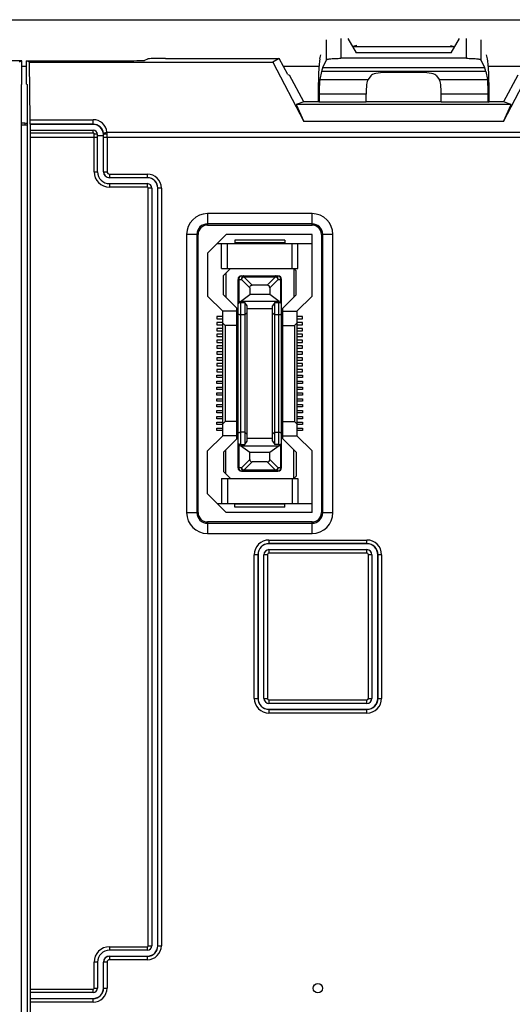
# Model space of a CAD drawing. Header units: millimetres. Extents: x 5740 to 7888, y -1457 to 417.
# Tile 94 of 120: x 7271 to 7313, y -576 to -492. Entities that reach past the tile are written whole.
import ezdxf

# ---------------------------------------------------------------- set-up
doc = ezdxf.new("R2010")
doc.units = ezdxf.units.MM
doc.header["$LTSCALE"] = 23.1
doc.layers.get('0').update_dxf_attribs({"linetype": 'CONTINUOUS'})

msp = doc.modelspace()

# ---------------------------------------------------------------- linework, layer by layer
at = {"color": 0}
for p, q in [((7088.619, -492.155), (7432.619, -492.155)), ((7297.059, -495.565), (7297.059, -493.874)), ((7298.258, -493.755), (7298.258, -495.446)), ((7298.864, -493.755), (7299.577, -494.983)), ((7307.66, -494.983), (7308.374, -493.755)), ((7308.98, -495.446), (7308.98, -493.755)), ((7310.178, -493.874), (7310.178, -495.565)), ((7299.619, -494.355), (7299.303, -494.446)), ((7299.303, -494.446), (7307.935, -494.446)), ((7307.66, -494.983), (7299.577, -494.983)), ((7307.619, -494.355), (7307.935, -494.446)), ((7271.119, -495.652), (7255.042, -495.652)), ((7271.119, -495.652), (7270.883, -495.77)), ((7271.119, -497.652), (7271.119, -495.652)), ((7271.519, -497.652), (7271.519, -495.652)), ((7271.519, -495.652), (7280.095, -495.652)), ((7271.754, -495.77), (7271.519, -495.652)), ((7271.834, -500.678), (7271.754, -495.77)), ((7271.754, -495.77), (7292.485, -495.77)), ((7281.593, -495.615), (7281.837, -495.493)), ((7283.335, -495.455), (7293.029, -495.455)), ((7293.029, -495.455), (7292.485, -495.77)), ((7292.485, -495.77), (7295.121, -500.818)), ((7293.763, -496.812), (7293.029, -495.455)), ((7296.487, -495.494), (7296.559, -495.155)), ((7296.723, -496.235), (7297.059, -495.565)), ((7308.98, -495.446), (7298.258, -495.446)), ((7310.178, -495.565), (7310.514, -496.235)), ((7310.751, -495.494), (7310.678, -495.155)), ((7312.117, -500.818), (7314.753, -495.77)), ((7271.519, -496.155), (7271.119, -496.155)), ((7296.413, -496.155), (7293.408, -496.155)), ((7296.621, -496.574), (7296.479, -497.238)), ((7310.617, -496.574), (7296.621, -496.574)), ((7296.723, -496.235), (7310.514, -496.235)), ((7305.146, -496.661), (7302.091, -496.661)), ((7310.617, -496.574), (7310.759, -497.238)), ((7313.83, -496.155), (7310.824, -496.155)), ((7293.763, -496.812), (7293.895, -496.89)), ((7295.119, -499.155), (7293.895, -496.89)), ((7296.479, -497.238), (7300.592, -497.238)), ((7300.811, -496.929), (7300.592, -497.238)), ((7306.427, -496.929), (7306.645, -497.238)), ((7306.645, -497.238), (7310.759, -497.238)), ((7313.343, -496.89), (7312.119, -499.155)), ((7271.119, -497.652), (7271.061, -497.681)), ((7271.061, -497.681), (7271.061, -580.85)), ((7271.519, -497.652), (7271.576, -497.681)), ((7271.576, -497.681), (7271.576, -580.85)), ((7295.119, -499.155), (7294.46, -499.385)), ((7296.328, -499.155), (7295.119, -499.155)), ((7296.33, -498.89), (7296.328, -499.155)), ((7296.417, -499.185), (7296.328, -499.155)), ((7296.42, -498.499), (7296.417, -499.185)), ((7300.419, -498.499), (7296.42, -498.499)), ((7300.419, -499.185), (7300.419, -498.499)), ((7306.819, -499.155), (7300.419, -499.155)), ((7306.819, -499.185), (7306.819, -498.499)), ((7310.817, -498.499), (7306.819, -498.499)), ((7310.821, -499.185), (7310.817, -498.499)), ((7310.821, -499.185), (7310.909, -499.155)), ((7310.909, -499.155), (7310.908, -498.89)), ((7312.119, -499.155), (7310.909, -499.155)), ((7312.778, -499.385), (7312.119, -499.155)), ((7312.778, -499.385), (7294.46, -499.385)), ((7294.46, -499.385), (7295.121, -500.818)), ((7300.419, -499.185), (7296.417, -499.185)), ((7310.821, -499.185), (7306.819, -499.185)), ((7312.117, -500.818), (7312.778, -499.385)), ((7271.834, -500.678), (7277.179, -500.678)), ((7277.179, -501.072), (7277.179, -500.678)), ((7312.117, -500.818), (7295.121, -500.818)), ((7271.369, -500.986), (7271.061, -500.986)), ((7271.576, -501.155), (7271.061, -501.155)), ((7271.369, -500.986), (7271.369, -501.155)), ((7271.819, -501.065), (7271.813, -501.072)), ((7271.813, -501.072), (7271.821, -501.572)), ((7277.179, -501.072), (7271.813, -501.072)), ((7277.179, -501.065), (7271.819, -501.065)), ((7271.836, -501.572), (7277.177, -501.572)), ((7277.177, -501.795), (7277.177, -501.572)), ((7271.852, -501.795), (7277.177, -501.795)), ((7271.854, -574.754), (7271.854, -502.181)), ((7277.557, -502.181), (7271.854, -502.181)), ((7277.257, -505.105), (7277.257, -501.895)), ((7277.557, -505.105), (7277.557, -501.952)), ((7277.557, -502.031), (7278.057, -502.031)), ((7278.057, -502.031), (7278.056, -501.935)), ((7278.056, -501.935), (7278.067, -501.935)), ((7278.057, -505.105), (7278.057, -502.031)), ((7278.069, -505.105), (7278.069, -502.181)), ((7431.959, -502.181), (7278.069, -502.181)), ((7278.361, -501.74), (7431.667, -501.74)), ((7278.368, -502.181), (7278.368, -505.105)), ((7277.257, -505.105), (7277.557, -505.105)), ((7278.057, -505.105), (7278.368, -505.105)), ((7278.579, -505.316), (7278.579, -505.627)), ((7278.579, -505.316), (7281.799, -505.316)), ((7281.799, -505.616), (7278.579, -505.616)), ((7281.799, -505.627), (7278.579, -505.627)), ((7281.799, -505.627), (7281.799, -505.316)), ((7278.579, -506.127), (7278.579, -506.427)), ((7278.579, -506.127), (7281.799, -506.127)), ((7281.799, -506.427), (7278.579, -506.427)), ((7281.799, -506.427), (7281.799, -506.127)), ((7281.877, -571.065), (7281.877, -506.505)), ((7282.177, -506.505), (7281.877, -506.505)), ((7282.177, -506.505), (7282.177, -571.065)), ((7282.988, -506.505), (7282.677, -506.505)), ((7282.689, -571.065), (7282.689, -506.505)), ((7282.988, -506.505), (7282.988, -571.065)), ((7286.919, -508.68), (7286.919, -509.655)), ((7295.819, -508.68), (7286.919, -508.68)), ((7295.819, -509.655), (7295.819, -508.68)), ((7295.819, -509.55), (7286.919, -509.55)), ((7286.919, -509.655), (7295.819, -509.655)), ((7285.144, -510.455), (7285.144, -534.155)), ((7286.119, -510.455), (7285.144, -510.455)), ((7286.014, -510.455), (7286.014, -534.155)), ((7286.119, -534.155), (7286.119, -510.455)), ((7288.519, -510.455), (7286.919, -512.055)), ((7295.819, -510.455), (7288.519, -510.455)), ((7295.819, -515.705), (7295.819, -510.455)), ((7296.619, -510.455), (7296.619, -534.155)), ((7297.594, -510.455), (7296.619, -510.455)), ((7296.724, -534.155), (7296.724, -510.455)), ((7297.594, -534.155), (7297.594, -510.455)), ((7287.744, -511.23), (7295.819, -511.23)), ((7288.119, -513.355), (7288.119, -511.23)), ((7288.619, -513.355), (7288.619, -511.23)), ((7289.244, -510.93), (7289.244, -511.18)), ((7293.494, -510.93), (7289.244, -510.93)), ((7293.494, -511.18), (7289.244, -511.18)), ((7293.494, -510.93), (7293.494, -511.18)), ((7294.119, -513.355), (7294.119, -511.23)), ((7294.619, -513.355), (7294.619, -511.23)), ((7286.919, -512.055), (7286.919, -515.705)), ((7288.119, -513.355), (7294.619, -513.355)), ((7288.869, -513.355), (7288.269, -513.955)), ((7294.269, -513.355), (7294.269, -515.805)), ((7294.269, -513.355), (7294.469, -513.555)), ((7288.269, -515.605), (7288.269, -513.955)), ((7288.469, -513.755), (7288.469, -515.805)), ((7289.519, -530.33), (7289.519, -514.28)), ((7289.519, -514.28), (7289.807, -514.28)), ((7289.607, -516.192), (7289.607, -514.28)), ((7290.519, -514.993), (7289.807, -514.28)), ((7289.819, -513.98), (7292.919, -513.98)), ((7290.019, -514.068), (7290.019, -513.98)), ((7290.019, -514.068), (7292.719, -514.068)), ((7290.019, -514.068), (7290.731, -514.78)), ((7292.007, -514.78), (7292.719, -514.068)), ((7292.931, -514.28), (7292.219, -514.993)), ((7292.719, -513.98), (7292.719, -514.068)), ((7292.931, -514.28), (7293.219, -514.28)), ((7293.131, -514.28), (7293.131, -516.192)), ((7293.219, -530.33), (7293.219, -514.28)), ((7294.469, -515.605), (7294.469, -513.555)), ((7290.519, -514.993), (7290.519, -515.58)), ((7292.007, -514.78), (7290.731, -514.78)), ((7292.219, -514.993), (7292.219, -515.58)), ((7286.919, -515.705), (7288.219, -517.005)), ((7289.519, -516.855), (7288.269, -515.605)), ((7289.719, -516.155), (7290.519, -515.58)), ((7292.219, -515.58), (7290.519, -515.58)), ((7293.019, -516.155), (7292.219, -515.58)), ((7293.219, -516.855), (7294.469, -515.605)), ((7294.519, -517.005), (7295.819, -515.705)), ((7289.419, -527.855), (7289.419, -516.755)), ((7289.719, -516.155), (7289.607, -516.192)), ((7293.019, -516.155), (7289.719, -516.155)), ((7289.769, -528.357), (7289.769, -516.254)), ((7289.769, -516.254), (7290.099, -516.254)), ((7290.099, -516.254), (7290.099, -528.357)), ((7290.299, -516.54), (7290.099, -516.254)), ((7290.299, -528.071), (7290.299, -516.54)), ((7292.639, -516.254), (7292.439, -516.54)), ((7292.439, -528.071), (7292.439, -516.54)), ((7292.639, -528.357), (7292.639, -516.254)), ((7292.639, -516.254), (7292.969, -516.254)), ((7292.969, -516.254), (7292.969, -528.357)), ((7293.019, -516.155), (7293.131, -516.192)), ((7293.319, -527.855), (7293.319, -516.755)), ((7287.719, -517.455), (7287.719, -517.655)), ((7288.219, -517.455), (7287.719, -517.455)), ((7288.219, -527.605), (7288.219, -517.005)), ((7289.419, -517.005), (7288.219, -517.005)), ((7290.099, -517.305), (7289.769, -517.305)), ((7290.299, -517.136), (7290.099, -517.305)), ((7292.439, -516.805), (7290.299, -516.805)), ((7292.439, -517.136), (7292.639, -517.305)), ((7292.969, -517.305), (7292.639, -517.305)), ((7293.319, -517.005), (7294.519, -517.005)), ((7294.519, -517.005), (7294.519, -527.605)), ((7295.019, -517.455), (7294.519, -517.455)), ((7295.019, -517.655), (7295.019, -517.455)), ((7287.719, -517.655), (7288.219, -517.655)), ((7287.719, -517.955), (7287.719, -518.155)), ((7288.219, -517.955), (7287.719, -517.955)), ((7287.719, -518.155), (7288.219, -518.155)), ((7287.719, -518.455), (7287.719, -518.655)), ((7288.219, -518.455), (7287.719, -518.455)), ((7288.419, -518.205), (7288.219, -518.005)), ((7288.419, -518.205), (7288.419, -526.405)), ((7289.419, -518.205), (7288.419, -518.205)), ((7293.319, -518.205), (7294.319, -518.205)), ((7294.319, -518.205), (7294.519, -518.005)), ((7294.319, -518.205), (7294.319, -526.405)), ((7294.519, -517.655), (7295.019, -517.655)), ((7295.019, -517.955), (7294.519, -517.955)), ((7294.519, -518.155), (7295.019, -518.155)), ((7295.019, -518.455), (7294.519, -518.455)), ((7295.019, -518.155), (7295.019, -517.955)), ((7295.019, -518.655), (7295.019, -518.455)), ((7287.719, -518.655), (7288.219, -518.655)), ((7287.719, -518.955), (7287.719, -519.155)), ((7288.219, -518.955), (7287.719, -518.955)), ((7287.719, -519.155), (7288.219, -519.155)), ((7294.519, -518.655), (7295.019, -518.655)), ((7295.019, -518.955), (7294.519, -518.955)), ((7294.519, -519.155), (7295.019, -519.155)), ((7295.019, -519.155), (7295.019, -518.955)), ((7287.719, -519.455), (7287.719, -519.655)), ((7288.219, -519.455), (7287.719, -519.455)), ((7287.719, -519.655), (7288.219, -519.655)), ((7287.719, -519.955), (7287.719, -520.155)), ((7288.219, -519.955), (7287.719, -519.955)), ((7287.719, -520.155), (7288.219, -520.155)), ((7295.019, -519.455), (7294.519, -519.455)), ((7294.519, -519.655), (7295.019, -519.655)), ((7295.019, -519.955), (7294.519, -519.955)), ((7294.519, -520.155), (7295.019, -520.155)), ((7295.019, -519.655), (7295.019, -519.455)), ((7295.019, -520.155), (7295.019, -519.955)), ((7287.719, -520.455), (7287.719, -520.655)), ((7288.219, -520.455), (7287.719, -520.455)), ((7287.719, -520.655), (7288.219, -520.655)), ((7287.719, -520.955), (7287.719, -521.155)), ((7288.219, -520.955), (7287.719, -520.955)), ((7295.019, -520.455), (7294.519, -520.455)), ((7294.519, -520.655), (7295.019, -520.655)), ((7295.019, -520.955), (7294.519, -520.955)), ((7295.019, -520.655), (7295.019, -520.455)), ((7295.019, -521.155), (7295.019, -520.955)), ((7287.719, -521.155), (7288.219, -521.155)), ((7287.719, -521.455), (7287.719, -521.655)), ((7288.219, -521.455), (7287.719, -521.455)), ((7287.719, -521.655), (7288.219, -521.655)), ((7294.519, -521.155), (7295.019, -521.155)), ((7295.019, -521.455), (7294.519, -521.455)), ((7294.519, -521.655), (7295.019, -521.655)), ((7295.019, -521.655), (7295.019, -521.455)), ((7287.719, -521.955), (7287.719, -522.155)), ((7288.219, -521.955), (7287.719, -521.955)), ((7287.719, -522.155), (7288.219, -522.155)), ((7287.719, -522.655), (7287.719, -522.455)), ((7287.719, -522.455), (7288.219, -522.455)), ((7288.219, -522.655), (7287.719, -522.655)), ((7295.019, -521.955), (7294.519, -521.955)), ((7294.519, -522.155), (7295.019, -522.155)), ((7294.519, -522.455), (7295.019, -522.455)), ((7295.019, -522.655), (7294.519, -522.655)), ((7295.019, -522.155), (7295.019, -521.955)), ((7295.019, -522.455), (7295.019, -522.655)), ((7287.719, -523.155), (7287.719, -522.955)), ((7287.719, -522.955), (7288.219, -522.955)), ((7288.219, -523.155), (7287.719, -523.155)), ((7287.719, -523.655), (7287.719, -523.455)), ((7287.719, -523.455), (7288.219, -523.455)), ((7294.519, -522.955), (7295.019, -522.955)), ((7295.019, -523.155), (7294.519, -523.155)), ((7294.519, -523.455), (7295.019, -523.455)), ((7295.019, -522.955), (7295.019, -523.155)), ((7295.019, -523.455), (7295.019, -523.655)), ((7288.219, -523.655), (7287.719, -523.655)), ((7287.719, -524.155), (7287.719, -523.955)), ((7287.719, -523.955), (7288.219, -523.955)), ((7288.219, -524.155), (7287.719, -524.155)), ((7295.019, -523.655), (7294.519, -523.655)), ((7294.519, -523.955), (7295.019, -523.955)), ((7295.019, -524.155), (7294.519, -524.155)), ((7295.019, -523.955), (7295.019, -524.155)), ((7287.719, -524.655), (7287.719, -524.455)), ((7287.719, -524.455), (7288.219, -524.455)), ((7288.219, -524.655), (7287.719, -524.655)), ((7287.719, -525.155), (7287.719, -524.955)), ((7287.719, -524.955), (7288.219, -524.955)), ((7288.219, -525.155), (7287.719, -525.155)), ((7294.519, -524.455), (7295.019, -524.455)), ((7295.019, -524.655), (7294.519, -524.655)), ((7294.519, -524.955), (7295.019, -524.955)), ((7295.019, -525.155), (7294.519, -525.155)), ((7295.019, -524.455), (7295.019, -524.655)), ((7295.019, -524.955), (7295.019, -525.155)), ((7287.719, -525.655), (7287.719, -525.455)), ((7287.719, -525.455), (7288.219, -525.455)), ((7288.219, -525.655), (7287.719, -525.655)), ((7287.719, -526.155), (7287.719, -525.955)), ((7287.719, -525.955), (7288.219, -525.955)), ((7294.519, -525.455), (7295.019, -525.455)), ((7295.019, -525.655), (7294.519, -525.655)), ((7294.519, -525.955), (7295.019, -525.955)), ((7295.019, -525.455), (7295.019, -525.655)), ((7295.019, -525.955), (7295.019, -526.155)), ((7288.219, -526.155), (7287.719, -526.155)), ((7287.719, -526.655), (7287.719, -526.455)), ((7287.719, -526.455), (7288.219, -526.455)), ((7288.219, -526.655), (7287.719, -526.655)), ((7288.419, -526.405), (7288.219, -526.605)), ((7289.419, -526.405), (7288.419, -526.405)), ((7293.319, -526.405), (7294.319, -526.405)), ((7294.319, -526.405), (7294.519, -526.605)), ((7295.019, -526.155), (7294.519, -526.155)), ((7294.519, -526.455), (7295.019, -526.455)), ((7295.019, -526.655), (7294.519, -526.655)), ((7295.019, -526.455), (7295.019, -526.655)), ((7288.219, -527.605), (7286.919, -528.905)), ((7287.719, -527.155), (7287.719, -526.955)), ((7287.719, -526.955), (7288.219, -526.955)), ((7288.219, -527.155), (7287.719, -527.155)), ((7289.419, -527.605), (7288.219, -527.605)), ((7290.099, -527.305), (7289.769, -527.305)), ((7290.099, -527.305), (7290.299, -527.475)), ((7292.639, -527.305), (7292.439, -527.475)), ((7292.639, -527.305), (7292.969, -527.305)), ((7293.319, -527.605), (7294.519, -527.605)), ((7294.519, -526.955), (7295.019, -526.955)), ((7295.019, -527.155), (7294.519, -527.155)), ((7295.819, -528.905), (7294.519, -527.605)), ((7295.019, -526.955), (7295.019, -527.155)), ((7289.519, -527.755), (7288.269, -529.005)), ((7289.607, -530.33), (7289.607, -528.419)), ((7289.607, -528.419), (7289.719, -528.455)), ((7289.719, -528.455), (7293.019, -528.455)), ((7290.519, -529.031), (7289.719, -528.455)), ((7289.769, -528.357), (7290.099, -528.357)), ((7290.099, -528.357), (7290.299, -528.071)), ((7290.299, -527.805), (7292.439, -527.805)), ((7293.019, -528.455), (7292.219, -529.031)), ((7292.439, -528.071), (7292.639, -528.357)), ((7292.969, -528.357), (7292.639, -528.357)), ((7293.019, -528.455), (7293.131, -528.419)), ((7293.131, -528.419), (7293.131, -530.33)), ((7293.219, -527.755), (7294.469, -529.005)), ((7286.919, -532.555), (7286.919, -528.905)), ((7288.269, -529.005), (7288.269, -530.655)), ((7288.469, -530.855), (7288.469, -528.805)), ((7290.519, -529.618), (7290.519, -529.031)), ((7292.219, -529.031), (7290.519, -529.031)), ((7292.219, -529.618), (7292.219, -529.031)), ((7294.269, -531.255), (7294.269, -528.805)), ((7294.469, -529.005), (7294.469, -531.055)), ((7295.819, -534.155), (7295.819, -528.905)), ((7289.807, -530.33), (7290.519, -529.618)), ((7290.731, -529.83), (7290.019, -530.543)), ((7292.007, -529.83), (7290.731, -529.83)), ((7292.719, -530.543), (7292.007, -529.83)), ((7292.219, -529.618), (7292.931, -530.33)), ((7288.269, -530.655), (7288.869, -531.255)), ((7289.807, -530.33), (7289.519, -530.33)), ((7289.819, -530.63), (7292.919, -530.63)), ((7290.019, -530.63), (7290.019, -530.543)), ((7292.719, -530.543), (7290.019, -530.543)), ((7292.719, -530.543), (7292.719, -530.63)), ((7293.219, -530.33), (7292.931, -530.33)), ((7294.269, -531.255), (7294.469, -531.055)), ((7288.119, -531.255), (7288.119, -533.38)), ((7288.119, -531.255), (7294.619, -531.255)), ((7288.619, -531.255), (7288.619, -533.38)), ((7294.119, -531.255), (7294.119, -533.38)), ((7294.619, -531.255), (7294.619, -533.38)), ((7286.919, -532.555), (7288.519, -534.155)), ((7287.744, -533.38), (7295.819, -533.38)), ((7289.244, -533.68), (7289.244, -533.43)), ((7293.494, -533.43), (7289.244, -533.43)), ((7293.494, -533.68), (7293.494, -533.43)), ((7285.144, -534.155), (7286.119, -534.155)), ((7295.819, -534.155), (7288.519, -534.155)), ((7293.494, -533.68), (7289.244, -533.68)), ((7296.619, -534.155), (7297.594, -534.155)), ((7286.919, -534.955), (7286.919, -535.93)), ((7295.819, -534.955), (7286.919, -534.955)), ((7286.919, -535.061), (7295.819, -535.061)), ((7295.819, -535.93), (7295.819, -534.955)), ((7286.919, -535.93), (7295.819, -535.93)), ((7292.153, -536.49), (7300.484, -536.49)), ((7292.153, -536.49), (7292.153, -536.809)), ((7300.484, -536.789), (7292.153, -536.789)), ((7300.484, -536.809), (7292.153, -536.809)), ((7300.484, -536.809), (7300.484, -536.49)), ((7290.903, -549.983), (7290.903, -537.74)), ((7291.222, -537.74), (7290.903, -537.74)), ((7291.202, -537.74), (7291.202, -549.983)), ((7291.222, -537.74), (7291.222, -549.983)), ((7291.722, -549.983), (7291.722, -537.74)), ((7292.022, -537.74), (7291.722, -537.74)), ((7292.022, -537.74), (7292.022, -549.983)), ((7292.153, -537.309), (7300.484, -537.309)), ((7292.153, -537.309), (7292.153, -537.609)), ((7300.484, -537.609), (7292.153, -537.609)), ((7300.484, -537.609), (7300.484, -537.309)), ((7300.916, -537.74), (7300.616, -537.74)), ((7300.616, -549.983), (7300.616, -537.74)), ((7300.916, -537.74), (7300.916, -549.983)), ((7301.734, -537.74), (7301.416, -537.74)), ((7301.416, -549.983), (7301.416, -537.74)), ((7301.435, -549.983), (7301.435, -537.74)), ((7301.734, -537.74), (7301.734, -549.983)), ((7290.903, -549.983), (7291.222, -549.983)), ((7291.722, -549.983), (7292.022, -549.983)), ((7292.153, -550.114), (7300.484, -550.114)), ((7292.153, -550.114), (7292.153, -550.414)), ((7300.484, -550.414), (7300.484, -550.114)), ((7300.616, -549.983), (7300.916, -549.983)), ((7301.416, -549.983), (7301.734, -549.983)), ((7300.484, -550.414), (7292.153, -550.414)), ((7292.153, -550.914), (7300.484, -550.914)), ((7292.153, -550.914), (7292.153, -551.232)), ((7292.153, -550.934), (7300.484, -550.934)), ((7300.484, -551.232), (7300.484, -550.914)), ((7300.484, -551.232), (7292.153, -551.232)), ((7278.579, -571.144), (7281.799, -571.144)), ((7278.579, -571.144), (7278.579, -571.444)), ((7281.799, -571.444), (7281.799, -571.144)), ((7281.877, -571.065), (7282.177, -571.065)), ((7282.677, -571.065), (7282.988, -571.065)), ((7281.799, -571.444), (7278.579, -571.444)), ((7278.579, -571.944), (7281.799, -571.944)), ((7278.579, -571.944), (7278.579, -572.255)), ((7278.579, -571.955), (7281.799, -571.955)), ((7281.799, -572.255), (7281.799, -571.944)), ((7277.557, -572.465), (7277.257, -572.465)), ((7277.257, -574.675), (7277.257, -572.465)), ((7277.557, -572.465), (7277.557, -574.675)), ((7278.368, -572.465), (7278.057, -572.465)), ((7278.057, -574.675), (7278.057, -572.465)), ((7278.069, -574.675), (7278.069, -572.465)), ((7278.368, -572.465), (7278.368, -574.675)), ((7281.799, -572.255), (7278.579, -572.255)), ((7277.257, -574.675), (7277.557, -574.675)), ((7278.057, -574.675), (7278.368, -574.675)), ((7271.828, -575.054), (7271.828, -575.554)), ((7277.179, -575.054), (7271.839, -575.054)), ((7271.854, -574.754), (7277.179, -574.754)), ((7277.179, -575.054), (7277.179, -574.754)), ((7271.828, -575.554), (7277.179, -575.554)), ((7271.839, -575.565), (7277.179, -575.565)), ((7277.179, -575.865), (7271.854, -575.865)), ((7271.854, -604.447), (7271.854, -575.865)), ((7277.179, -575.865), (7277.179, -575.554))]:
    msp.add_line(p, q, dxfattribs=at)
msp.add_circle((7296.319, -574.688), 0.4, dxfattribs=at)
for centre, radius, start, end in [((7277.179, -501.866), 1.189, 6.10652, 89.99555), ((7271.369, -504.655), 3.67, 86.73164, 90), ((7277.177, -501.952), 0.38, 0, 90), ((7277.179, -501.955), 0.889, 6.41588, 89.997), ((7277.241, -501.948), 0.827, 0.83922, 6.41558), ((7255.655, -502.18), 22.414, 359.99665, 0.62435), ((7276.613, -501.889), 1.754, 0.50045, 4.89063), ((7243.347, -502.179), 35.021, 359.99724, 0.49941), ((7278.579, -505.105), 1.321, 180, 270), ((7278.579, -505.105), 1.021, 180, 270), ((7278.579, -505.105), 0.521, 180, 270), ((7278.579, -505.105), 0.51, 180, 270), ((7278.579, -505.105), 0.21, 180, 270), ((7281.799, -506.505), 1.19, 0, 90), ((7281.799, -506.505), 0.89, 0, 90), ((7281.799, -506.505), 0.879, 0, 90), ((7281.799, -506.505), 0.379, 0, 90), ((7281.799, -506.505), 0.0786, 0, 90), ((7286.919, -510.455), 1.775, 90, 180), ((7295.819, -510.455), 1.775, 0, 90), ((7286.919, -510.455), 0.905, 90, 180), ((7286.919, -510.455), 0.8, 90, 180), ((7295.819, -510.455), 0.905, 0, 90), ((7295.819, -510.455), 0.8, 0, 90), ((7289.819, -514.28), 0.3, 90, 180), ((7292.919, -514.28), 0.3, 0, 90), ((7289.819, -530.33), 0.3, 180, 270), ((7292.919, -530.33), 0.3, 270, 0), ((7286.919, -534.155), 1.775, 180, 270), ((7286.919, -534.155), 0.905, 180, 270), ((7286.919, -534.155), 0.8, 180, 270), ((7295.819, -534.155), 1.775, 270, 360), ((7295.819, -534.155), 0.905, 270, 0), ((7295.819, -534.155), 0.8, 270, 0), ((7292.153, -537.74), 1.25, 90, 180), ((7292.153, -537.74), 0.951, 90, 180), ((7292.153, -537.74), 0.931, 90, 180), ((7300.484, -537.74), 1.25, 0, 90), ((7300.484, -537.74), 0.951, 0, 90), ((7300.484, -537.74), 0.931, 0, 90), ((7292.153, -537.74), 0.431, 90, 180), ((7292.153, -537.74), 0.131, 90, 180), ((7300.484, -537.74), 0.431, 0, 90), ((7300.484, -537.74), 0.131, 0, 90), ((7292.153, -549.983), 1.25, 180, 270), ((7292.153, -549.983), 0.951, 180, 270), ((7292.153, -549.983), 0.931, 180, 270), ((7292.153, -549.983), 0.431, 180, 270), ((7292.153, -549.983), 0.131, 180, 270), ((7300.484, -549.983), 1.25, 270, 360), ((7300.484, -549.983), 0.951, 270, 0), ((7300.484, -549.983), 0.931, 270, 0), ((7300.484, -549.983), 0.431, 270, 360), ((7300.484, -549.983), 0.131, 270, 0), ((7278.579, -572.465), 1.321, 90, 180), ((7281.799, -571.065), 1.19, 270, 360), ((7281.799, -571.065), 0.89, 270, 0), ((7281.799, -571.065), 0.879, 270, 360), ((7281.799, -571.065), 0.379, 270, 0), ((7281.799, -571.065), 0.0786, 270, 360), ((7278.579, -572.465), 1.021, 90, 180), ((7278.579, -572.465), 0.521, 90, 180), ((7278.579, -572.465), 0.51, 90, 180), ((7278.579, -572.465), 0.21, 90, 180), ((7277.179, -574.675), 1.19, 270, 360), ((7277.179, -574.675), 0.89, 270, 0), ((7277.179, -574.675), 0.879, 270, 360), ((7277.179, -574.675), 0.379, 270, 0), ((7277.179, -574.675), 0.0786, 270, 360)]:
    msp.add_arc(centre, radius, start, end, dxfattribs=at)
for centre, major_axis, ratio, start_param, end_param in [((7299.656, -495.046), (-0.354, 0.6), 0.052378, -0.013478, 1.435146), ((7307.581, -495.046), (0.354, 0.6), 0.052378, -1.435146, 0.013478), ((7280.095, -495.613), (1.5, 0), 0.026186, -1.570796, -0.05236), ((7283.335, -495.495), (1.5, 0), 0.026186, 1.570796, 3.089233), ((7296.512, -498.89), (0.019, 3.5), 0.052119, 0.244632, 1.571083), ((7310.725, -498.89), (-0.019, 3.5), 0.052119, -1.571083, -0.244632), ((7296.723, -510.158), (0.077, 14), 0.052119, 0.105006, 0.244632), ((7302.091, -496.985), (1.3, 0), 0.249328, 1.570796, 2.96706), ((7305.146, -496.985), (1.3, 0), 0.249328, 0.174533, 1.570796), ((7310.514, -510.158), (-0.077, 14), 0.052119, -0.244632, -0.105006), ((7296.488, -498.499), (0.007, 1.3), 0.052119, 0.244632, 1.571083), ((7300.648, -498.499), (0, 1.3), 0.176327, 0.244346, 1.570796), ((7306.59, -498.499), (0, 1.3), 0.176327, -1.570796, -0.244346), ((7310.749, -498.499), (-0.007, 1.3), 0.052119, -1.571083, -0.244632), ((7271.819, -500.766), (0, 0.3), 0.052408, -3.089233, -1.272297), ((7271.836, -501.872), (0, 0.3), 0.052408, -1.310613, 0), ((7277.179, -501.95), (0, 0.877), 0.99987, -1.55467, 0), ((7271.776, -502.181), (0, 1.5), 0.052408, -1.570796, -1.310613), ((7291.795, -515.205), (-0.367, -0.367), 0.57735, 2.617994, 3.665191), ((7289.819, -528.35), (0.3, 0), 0.325, 3.141593, 3.926991), ((7292.969, -528.238), (0.25, 0), 0.476799, -1.570796, 0), ((7292.919, -528.35), (0.3, 0), 0.325, -0.785398, 0), ((7290.943, -529.406), (0.367, 0.367), 0.57735, -3.665191, -2.617994), ((7291.795, -529.406), (0.367, -0.367), 0.57735, -0.523599, 0.523599), ((7271.839, -574.754), (0, 0.3), 0.052408, -3.141593, -1.570796), ((7271.839, -575.865), (0, 0.3), 0.052408, -1.570796, -0.05236)]:
    msp.add_ellipse(centre, major_axis=major_axis, ratio=ratio, start_param=start_param, end_param=end_param, dxfattribs=at)
for points, knots in [([(7297.059, -495.565), (7297.065, -495.553), (7297.106, -495.535), (7297.179, -495.515), (7297.294, -495.496), (7297.441, -495.479), (7297.618, -495.465), (7297.893, -495.45), (7298.109, -495.446), (7298.258, -495.446)], [0, 0, 0, 0, 0.033669, 0.098372, 0.194235, 0.318196, 0.466224, 0.633301, 1, 1, 1, 1]), ([(7308.98, -495.446), (7309.128, -495.446), (7309.344, -495.45), (7309.619, -495.465), (7309.797, -495.479), (7309.944, -495.496), (7310.059, -495.515), (7310.132, -495.535), (7310.172, -495.553), (7310.178, -495.565)], [0, 0, 0, 0, 0.366699, 0.533776, 0.681804, 0.805765, 0.901628, 0.966331, 1, 1, 1, 1]), ([(7277.177, -501.795), (7277.199, -501.795), (7277.243, -501.824), (7277.257, -501.871), (7277.257, -501.895)], [0, 0, 0, 0, 0.463652, 1, 1, 1, 1]), ([(7277.557, -501.952), (7277.557, -501.94), (7277.511, -501.921), (7277.45, -501.906), (7277.355, -501.897), (7277.29, -501.895), (7277.257, -501.895)], [0, 0, 0, 0, 0.120576, 0.366778, 0.684848, 1, 1, 1, 1]), ([(7278.062, -501.855), (7278.064, -501.84), (7278.096, -501.809), (7278.194, -501.765), (7278.29, -501.747), (7278.361, -501.74)], [0, 0, 0, 0, 0.138821, 0.353651, 1, 1, 1, 1]), ([(7278.067, -501.935), (7278.07, -501.923), (7278.108, -501.905), (7278.167, -501.89), (7278.26, -501.878), (7278.328, -501.874), (7278.367, -501.874)], [0, 0, 0, 0, 0.121273, 0.335348, 0.627965, 1, 1, 1, 1]), ([(7289.607, -514.28), (7289.607, -514.242), (7289.617, -514.167), (7289.661, -514.069), (7289.73, -513.999), (7289.791, -513.98), (7289.819, -513.98)], [0, 0, 0, 0, 0.288005, 0.555334, 0.790507, 1, 1, 1, 1]), ([(7290.019, -513.98), (7289.991, -513.98), (7289.93, -513.999), (7289.861, -514.069), (7289.817, -514.167), (7289.807, -514.242), (7289.807, -514.28)], [0, 0, 0, 0, 0.209435, 0.444528, 0.711844, 1, 1, 1, 1]), ([(7292.931, -514.28), (7292.931, -514.242), (7292.921, -514.167), (7292.876, -514.069), (7292.807, -513.999), (7292.747, -513.98), (7292.719, -513.98)], [0, 0, 0, 0, 0.288158, 0.555474, 0.790566, 1, 1, 1, 1]), ([(7292.919, -513.98), (7292.947, -513.98), (7293.007, -513.999), (7293.076, -514.069), (7293.121, -514.167), (7293.131, -514.242), (7293.131, -514.28)], [0, 0, 0, 0, 0.209493, 0.444666, 0.711995, 1, 1, 1, 1]), ([(7290.519, -514.993), (7290.519, -514.964), (7290.526, -514.908), (7290.571, -514.832), (7290.646, -514.788), (7290.703, -514.78), (7290.731, -514.78)], [0, 0, 0, 0, 0.250372, 0.500015, 0.749649, 1, 1, 1, 1]), ([(7289.607, -516.192), (7289.594, -516.196), (7289.571, -516.205), (7289.543, -516.221), (7289.524, -516.239), (7289.519, -516.254), (7289.519, -516.261)], [0, 0, 0, 0, 0.344848, 0.620934, 0.832324, 1, 1, 1, 1]), ([(7289.769, -516.254), (7289.73, -516.254), (7289.663, -516.261), (7289.589, -516.287), (7289.55, -516.314), (7289.528, -516.337), (7289.519, -516.36), (7289.519, -516.373)], [0, 0, 0, 0, 0.392234, 0.673048, 0.776741, 0.862457, 1, 1, 1, 1]), ([(7293.219, -516.373), (7293.219, -516.36), (7293.21, -516.337), (7293.187, -516.314), (7293.149, -516.287), (7293.075, -516.261), (7293.008, -516.254), (7292.969, -516.254)], [0, 0, 0, 0, 0.137543, 0.223258, 0.32695, 0.607763, 1, 1, 1, 1]), ([(7293.219, -516.261), (7293.219, -516.254), (7293.214, -516.239), (7293.195, -516.221), (7293.167, -516.205), (7293.144, -516.196), (7293.131, -516.192)], [0, 0, 0, 0, 0.167676, 0.379066, 0.655152, 1, 1, 1, 1]), ([(7289.769, -517.305), (7289.736, -517.305), (7289.689, -517.303), (7289.63, -517.294), (7289.592, -517.285), (7289.561, -517.275), (7289.535, -517.262), (7289.519, -517.245), (7289.519, -517.235)], [0, 0, 0, 0, 0.360155, 0.522743, 0.665942, 0.785869, 0.880409, 1, 1, 1, 1]), ([(7293.219, -517.235), (7293.219, -517.245), (7293.203, -517.262), (7293.176, -517.275), (7293.145, -517.285), (7293.108, -517.294), (7293.049, -517.303), (7293.001, -517.305), (7292.969, -517.305)], [0, 0, 0, 0, 0.11959, 0.21413, 0.334058, 0.477257, 0.639846, 1, 1, 1, 1]), ([(7289.519, -527.376), (7289.519, -527.365), (7289.535, -527.349), (7289.561, -527.336), (7289.592, -527.325), (7289.63, -527.317), (7289.689, -527.308), (7289.736, -527.305), (7289.769, -527.305)], [0, 0, 0, 0, 0.11959, 0.21413, 0.334058, 0.477257, 0.639846, 1, 1, 1, 1]), ([(7292.969, -527.305), (7293.001, -527.305), (7293.049, -527.308), (7293.108, -527.317), (7293.145, -527.325), (7293.176, -527.336), (7293.203, -527.349), (7293.219, -527.365), (7293.219, -527.376)], [0, 0, 0, 0, 0.360155, 0.522743, 0.665942, 0.785869, 0.880409, 1, 1, 1, 1]), ([(7289.769, -528.357), (7289.73, -528.357), (7289.663, -528.35), (7289.589, -528.324), (7289.551, -528.297), (7289.528, -528.274), (7289.519, -528.251), (7289.519, -528.238)], [0, 0, 0, 0, 0.391531, 0.672575, 0.776441, 0.862293, 1, 1, 1, 1]), ([(7289.819, -530.63), (7289.791, -530.63), (7289.73, -530.612), (7289.661, -530.542), (7289.617, -530.444), (7289.607, -530.369), (7289.607, -530.33)], [0, 0, 0, 0, 0.209493, 0.444666, 0.711995, 1, 1, 1, 1]), ([(7289.807, -530.33), (7289.807, -530.369), (7289.817, -530.444), (7289.861, -530.542), (7289.93, -530.612), (7289.991, -530.63), (7290.019, -530.63)], [0, 0, 0, 0, 0.288158, 0.555474, 0.790566, 1, 1, 1, 1]), ([(7292.719, -530.63), (7292.747, -530.63), (7292.807, -530.612), (7292.876, -530.542), (7292.921, -530.444), (7292.931, -530.369), (7292.931, -530.33)], [0, 0, 0, 0, 0.209493, 0.444666, 0.711995, 1, 1, 1, 1]), ([(7293.131, -530.33), (7293.131, -530.369), (7293.121, -530.444), (7293.076, -530.542), (7293.007, -530.612), (7292.947, -530.63), (7292.919, -530.63)], [0, 0, 0, 0, 0.287992, 0.555325, 0.790504, 1, 1, 1, 1])]:
    msp.add_open_spline(points, degree=3, knots=knots, dxfattribs=at)
for points in [[(7289.807, -514.28), (7289.829, -514.235), (7289.891, -514.153), (7289.974, -514.091), (7290.019, -514.068)], [(7292.719, -514.068), (7292.764, -514.091), (7292.846, -514.153), (7292.908, -514.235), (7292.931, -514.28)], [(7290.019, -530.543), (7289.974, -530.52), (7289.891, -530.458), (7289.829, -530.376), (7289.807, -530.33)], [(7292.931, -530.33), (7292.908, -530.376), (7292.846, -530.458), (7292.764, -530.52), (7292.719, -530.543)]]:
    msp.add_open_spline(points, degree=3, dxfattribs=at)

doc.saveas('drawing.dxf')
